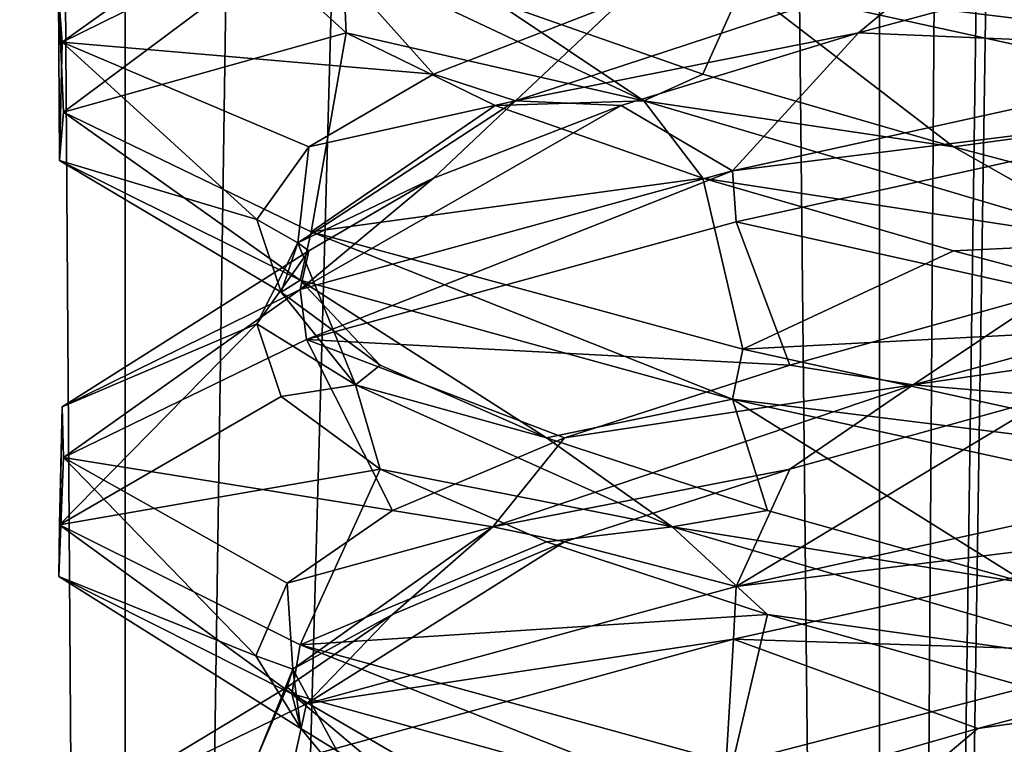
# Model space of a CAD drawing. Header units: millimetres. Extents: x -36.5 to 36.5, y -8.8 to 41.6.
# Tile 87 of 256: x -1.5 to -0.3, y 4.4 to 5.2. Entities that reach past the tile are written whole.
import ezdxf

# ---------------------------------------------------------------- set-up
doc = ezdxf.new("R2010")
doc.units = ezdxf.units.MM
doc.header["$LTSCALE"] = 65.185185
for name, color, linetype in [('14', 7, 'CONTINUOUS'), ('15', 7, 'CONTINUOUS'), ('16', 7, 'CONTINUOUS'), ('166', 7, 'CONTINUOUS'), ('175', 7, 'CONTINUOUS'), ('176', 7, 'CONTINUOUS'), ('177', 7, 'CONTINUOUS'), ('187', 7, 'CONTINUOUS'), ('188', 7, 'CONTINUOUS'), ('189', 7, 'CONTINUOUS'), ('199', 7, 'CONTINUOUS'), ('200', 7, 'CONTINUOUS'), ('201', 7, 'CONTINUOUS'), ('220', 7, 'CONTINUOUS'), ('221', 7, 'CONTINUOUS'), ('222', 7, 'CONTINUOUS'), ('26', 7, 'CONTINUOUS'), ('27', 7, 'CONTINUOUS'), ('28', 7, 'CONTINUOUS'), ('38', 7, 'CONTINUOUS'), ('39', 7, 'CONTINUOUS'), ('40', 7, 'CONTINUOUS'), ('5', 7, 'CONTINUOUS'), ('548', 7, 'CONTINUOUS'), ('553', 7, 'CONTINUOUS'), ('59', 7, 'CONTINUOUS'), ('60', 7, 'CONTINUOUS'), ('61', 7, 'CONTINUOUS')]:
    doc.layers.add(name, color=color, linetype=linetype)

msp = doc.modelspace()

# ---------------------------------------------------------------- linework, layer by layer
at = {"layer": '14', "color": 7, "linetype": 'Continuous'}
for points in [[(-0.5056, 5.2213, 12.1206), (0, 5.2, 12.5), (-0.1832, 5.3086, 12.2156), (-0.5056, 5.2213, 12.1206)], [(-0.7902, 5.134, 11.9417), (-0.6568, 5.0557, 12.3485), (-0.5056, 5.2213, 12.1206), (-0.7902, 5.134, 11.9417)], [(-0.6568, 5.0557, 12.3485), (0, 5.2, 12.5), (-0.5056, 5.2213, 12.1206), (-0.6568, 5.0557, 12.3485)], [(-1.1756, 4.9133, 11.9316), (-0.6568, 5.0557, 12.3485), (-0.7902, 5.134, 11.9417), (-1.1756, 4.9133, 11.9316)], [(-1.0158, 5.0467, 11.6925), (-1.1756, 4.9133, 11.9316), (-0.7902, 5.134, 11.9417), (-1.0158, 5.0467, 11.6925)], [(-1.1654, 4.9594, 11.3915), (-1.1756, 4.9133, 11.9316), (-1.0158, 5.0467, 11.6925), (-1.1654, 4.9594, 11.3915)], [(-1.4613, 4.7725, 11.3385), (-1.1756, 4.9133, 11.9316), (-1.1654, 4.9594, 11.3915), (-1.4613, 4.7725, 11.3385)], [(-1.2278, 4.8721, 11.0613), (-1.4613, 4.7725, 11.3385), (-1.1654, 4.9594, 11.3915), (-1.2278, 4.8721, 11.0613)], [(-1.4646, 4.6307, 10.6761), (-1.4613, 4.7725, 11.3385), (-1.2278, 4.8721, 11.0613), (-1.4646, 4.6307, 10.6761)], [(-1.1985, 4.7848, 10.7264), (-1.4646, 4.6307, 10.6761), (-1.2278, 4.8721, 11.0613), (-1.1985, 4.7848, 10.7264)], [(-1.0797, 4.6975, 10.4121), (-1.4646, 4.6307, 10.6761), (-1.1985, 4.7848, 10.7264), (-1.0797, 4.6975, 10.4121)], [(-1.1758, 4.4868, 10.0687), (-1.4646, 4.6307, 10.6761), (-1.0797, 4.6975, 10.4121), (-1.1758, 4.4868, 10.0687)], [(-0.8801, 4.6102, 10.1416), (-1.1758, 4.4868, 10.0687), (-1.0797, 4.6975, 10.4121), (-0.8801, 4.6102, 10.1416)], [(-0.6147, 4.5229, 9.9353), (-1.1758, 4.4868, 10.0687), (-0.8801, 4.6102, 10.1416), (-0.6147, 4.5229, 9.9353)], [(-0.6567, 4.3442, 9.6514), (-1.1758, 4.4868, 10.0687), (-0.6147, 4.5229, 9.9353), (-0.6567, 4.3442, 9.6514)], [(-0.3034, 4.4356, 9.8086), (-0.6567, 4.3442, 9.6514), (-0.6147, 4.5229, 9.9353), (-0.3034, 4.4356, 9.8086)], [(0, 4.2, 9.5), (-0.6567, 4.3442, 9.6514), (-0.3034, 4.4356, 9.8086), (0, 4.2, 9.5)]]:
    msp.add_3dface(points, dxfattribs=at)
at = {"layer": '15', "color": 7, "linetype": 'Continuous'}
for points in [[(-0.9172, 5.1397, 11.7633), (-0.5056, 5.2213, 12.1206), (-0.399, 5.3102, 12.1246), (-0.9172, 5.1397, 11.7633)], [(-0.9172, 5.1397, 11.7633), (-0.399, 5.3102, 12.1246), (-0.7902, 5.259, 11.9417), (-0.9172, 5.1397, 11.7633)], [(-0.5056, 5.2213, 12.1206), (-0.1832, 5.3086, 12.2156), (-0.399, 5.3102, 12.1246), (-0.5056, 5.2213, 12.1206)], [(-1.0158, 5.1717, 11.6925), (-0.9172, 5.1397, 11.7633), (-0.7902, 5.259, 11.9417), (-1.0158, 5.1717, 11.6925)], [(-0.7902, 5.134, 11.9417), (-0.5056, 5.2213, 12.1206), (-0.9172, 5.1397, 11.7633), (-0.7902, 5.134, 11.9417)], [(-1.1654, 5.0844, 11.3915), (-0.9172, 5.1397, 11.7633), (-1.0158, 5.1717, 11.6925), (-1.1654, 5.0844, 11.3915)], [(-1.1784, 4.9691, 11.1881), (-1.0158, 5.0467, 11.6925), (-0.9172, 5.1397, 11.7633), (-1.1784, 4.9691, 11.1881)], [(-1.1784, 4.9691, 11.1881), (-0.9172, 5.1397, 11.7633), (-1.1654, 5.0844, 11.3915), (-1.1784, 4.9691, 11.1881)], [(-1.0158, 5.0467, 11.6925), (-0.7902, 5.134, 11.9417), (-0.9172, 5.1397, 11.7633), (-1.0158, 5.0467, 11.6925)], [(-1.2278, 4.9971, 11.0613), (-1.1784, 4.9691, 11.1881), (-1.1654, 5.0844, 11.3915), (-1.2278, 4.9971, 11.0613)], [(-1.1654, 4.9594, 11.3915), (-1.0158, 5.0467, 11.6925), (-1.1784, 4.9691, 11.1881), (-1.1654, 4.9594, 11.3915)], [(-1.1985, 4.9098, 10.7264), (-1.1784, 4.9691, 11.1881), (-1.2278, 4.9971, 11.0613), (-1.1985, 4.9098, 10.7264)], [(-1.2278, 4.8721, 11.0613), (-1.1654, 4.9594, 11.3915), (-1.1784, 4.9691, 11.1881), (-1.2278, 4.8721, 11.0613)], [(-1.1093, 4.7986, 10.5602), (-1.2278, 4.8721, 11.0613), (-1.1784, 4.9691, 11.1881), (-1.1093, 4.7986, 10.5602)], [(-1.1093, 4.7986, 10.5602), (-1.1784, 4.9691, 11.1881), (-1.1985, 4.9098, 10.7264), (-1.1093, 4.7986, 10.5602)], [(-1.0797, 4.8225, 10.4121), (-1.1093, 4.7986, 10.5602), (-1.1985, 4.9098, 10.7264), (-1.0797, 4.8225, 10.4121)], [(-1.1985, 4.7848, 10.7264), (-1.2278, 4.8721, 11.0613), (-1.1093, 4.7986, 10.5602), (-1.1985, 4.7848, 10.7264)], [(-0.8801, 4.7352, 10.1416), (-1.1093, 4.7986, 10.5602), (-1.0797, 4.8225, 10.4121), (-0.8801, 4.7352, 10.1416)], [(-1.0797, 4.6975, 10.4121), (-1.1985, 4.7848, 10.7264), (-1.1093, 4.7986, 10.5602), (-1.0797, 4.6975, 10.4121)], [(-0.7293, 4.6281, 10.0555), (-1.0797, 4.6975, 10.4121), (-1.1093, 4.7986, 10.5602), (-0.7293, 4.6281, 10.0555)], [(-0.7293, 4.6281, 10.0555), (-1.1093, 4.7986, 10.5602), (-0.8801, 4.7352, 10.1416), (-0.7293, 4.6281, 10.0555)], [(-0.6147, 4.6479, 9.9353), (-0.7293, 4.6281, 10.0555), (-0.8801, 4.7352, 10.1416), (-0.6147, 4.6479, 9.9353)], [(-0.8801, 4.6102, 10.1416), (-1.0797, 4.6975, 10.4121), (-0.7293, 4.6281, 10.0555), (-0.8801, 4.6102, 10.1416)], [(-0.3034, 4.5606, 9.8086), (-0.7293, 4.6281, 10.0555), (-0.6147, 4.6479, 9.9353), (-0.3034, 4.5606, 9.8086)], [(-0.6147, 4.5229, 9.9353), (-0.8801, 4.6102, 10.1416), (-0.7293, 4.6281, 10.0555), (-0.6147, 4.5229, 9.9353)], [(-0.1449, 4.4575, 9.8156), (-0.6147, 4.5229, 9.9353), (-0.7293, 4.6281, 10.0555), (-0.1449, 4.4575, 9.8156)], [(-0.1449, 4.4575, 9.8156), (-0.7293, 4.6281, 10.0555), (-0.3034, 4.5606, 9.8086), (-0.1449, 4.4575, 9.8156)], [(-0.3034, 4.4356, 9.8086), (-0.6147, 4.5229, 9.9353), (-0.1449, 4.4575, 9.8156), (-0.3034, 4.4356, 9.8086)]]:
    msp.add_3dface(points, dxfattribs=at)
at = {"layer": '16', "color": 7, "linetype": 'Continuous'}
for points in [[(-1.1756, 5.3508, 11.9316), (-1.4613, 5.21, 11.3385), (-1.0158, 5.1717, 11.6925), (-1.1756, 5.3508, 11.9316)], [(-1.1756, 5.3508, 11.9316), (-1.0158, 5.1717, 11.6925), (-0.7902, 5.259, 11.9417), (-1.1756, 5.3508, 11.9316)], [(-1.4613, 5.21, 11.3385), (-1.4646, 5.0682, 10.6761), (-1.2278, 4.9971, 11.0613), (-1.4613, 5.21, 11.3385)], [(-1.4613, 5.21, 11.3385), (-1.2278, 4.9971, 11.0613), (-1.1654, 5.0844, 11.3915), (-1.4613, 5.21, 11.3385)], [(-1.4613, 5.21, 11.3385), (-1.1654, 5.0844, 11.3915), (-1.0158, 5.1717, 11.6925), (-1.4613, 5.21, 11.3385)], [(-1.4646, 5.0682, 10.6761), (-1.1758, 4.9243, 10.0687), (-1.1985, 4.9098, 10.7264), (-1.4646, 5.0682, 10.6761)], [(-1.4646, 5.0682, 10.6761), (-1.1985, 4.9098, 10.7264), (-1.2278, 4.9971, 11.0613), (-1.4646, 5.0682, 10.6761)], [(-1.1758, 4.9243, 10.0687), (-1.0797, 4.8225, 10.4121), (-1.1985, 4.9098, 10.7264), (-1.1758, 4.9243, 10.0687)], [(-1.1758, 4.9243, 10.0687), (-0.6567, 4.7817, 9.6514), (-0.8801, 4.7352, 10.1416), (-1.1758, 4.9243, 10.0687)], [(-1.1758, 4.9243, 10.0687), (-0.8801, 4.7352, 10.1416), (-1.0797, 4.8225, 10.4121), (-1.1758, 4.9243, 10.0687)], [(-0.6567, 4.7817, 9.6514), (-0.6147, 4.6479, 9.9353), (-0.8801, 4.7352, 10.1416), (-0.6567, 4.7817, 9.6514)], [(-0.6567, 4.7817, 9.6514), (0, 4.6375, 9.5), (-0.3034, 4.5606, 9.8086), (-0.6567, 4.7817, 9.6514)], [(-0.6567, 4.7817, 9.6514), (-0.3034, 4.5606, 9.8086), (-0.6147, 4.6479, 9.9353), (-0.6567, 4.7817, 9.6514)]]:
    msp.add_3dface(points, dxfattribs=at)
at = {"layer": '166', "color": 7, "linetype": 'Continuous'}
for points in [[(-1.4655, 5.2684, -10.6803), (-1.4613, 5.21, -10.6615), (-1.178, 5.4125, -10.0714), (-1.4655, 5.2684, -10.6803)], [(-1.4613, 5.21, -10.6615), (-1.1756, 5.3508, -10.0684), (-1.178, 5.4125, -10.0714), (-1.4613, 5.21, -10.6615)], [(0, 5.2, -12.5), (-0.6445, 5.2789, -12.3545), (-0.6513, 5.343, -12.3512), (0, 5.2, -12.5)], [(0, 5.1375, -12.5), (-0.6445, 5.2789, -12.3545), (0, 5.2, -12.5), (0, 5.1375, -12.5)], [(-1.4646, 5.0682, -11.3239), (-1.4613, 5.21, -10.6615), (-1.4655, 5.2684, -10.6803), (-1.4646, 5.0682, -11.3239)], [(-1.4596, 5.126, -11.3456), (-1.4646, 5.0682, -11.3239), (-1.4655, 5.2684, -10.6803), (-1.4596, 5.126, -11.3456)], [(0, 5.2, -9.5), (-0.6568, 5.0557, -9.6515), (0, 5.1375, -9.5), (0, 5.2, -9.5)], [(0, 5.1375, -9.5), (-0.6568, 5.0557, -9.6515), (-0.6525, 4.9943, -9.6493), (0, 5.1375, -9.5)], [(-1.1758, 4.9243, -11.9313), (-1.4646, 5.0682, -11.3239), (-1.4596, 5.126, -11.3456), (-1.1758, 4.9243, -11.9313)], [(-1.1624, 4.9822, -11.9481), (-1.1758, 4.9243, -11.9313), (-1.4596, 5.126, -11.3456), (-1.1624, 4.9822, -11.9481)], [(-0.6568, 5.0557, -9.6515), (-1.1756, 4.9133, -10.0684), (-1.1682, 4.8533, -10.0591), (-0.6568, 5.0557, -9.6515)], [(-0.6525, 4.9943, -9.6493), (-0.6568, 5.0557, -9.6515), (-1.1682, 4.8533, -10.0591), (-0.6525, 4.9943, -9.6493)], [(-0.6567, 4.7817, -12.3486), (-1.1758, 4.9243, -11.9313), (-1.1624, 4.9822, -11.9481), (-0.6567, 4.7817, -12.3486)], [(-0.6445, 4.8414, -12.3545), (-0.6567, 4.7817, -12.3486), (-1.1624, 4.9822, -11.9481), (-0.6445, 4.8414, -12.3545)], [(-1.1756, 4.9133, -10.0684), (-1.4613, 4.7725, -10.6615), (-1.4596, 4.7116, -10.6542), (-1.1756, 4.9133, -10.0684)], [(-1.1682, 4.8533, -10.0591), (-1.1756, 4.9133, -10.0684), (-1.4596, 4.7116, -10.6542), (-1.1682, 4.8533, -10.0591)], [(0, 4.7, -12.5), (-0.6567, 4.7817, -12.3486), (-0.6445, 4.8414, -12.3545), (0, 4.7, -12.5)], [(0, 4.6375, -12.5), (-0.6567, 4.7817, -12.3486), (0, 4.7, -12.5), (0, 4.6375, -12.5)], [(-1.4613, 4.7725, -10.6615), (-1.4646, 4.6307, -11.3239), (-1.4652, 4.5688, -11.3214), (-1.4613, 4.7725, -10.6615)], [(-1.4596, 4.7116, -10.6542), (-1.4613, 4.7725, -10.6615), (-1.4652, 4.5688, -11.3214), (-1.4596, 4.7116, -10.6542)], [(0, 4.6375, -9.5), (0, 4.7, -9.5), (-0.6525, 4.5568, -9.6493), (0, 4.6375, -9.5)], [(-0.6557, 4.4935, -9.6509), (0, 4.6375, -9.5), (-0.6525, 4.5568, -9.6493), (-0.6557, 4.4935, -9.6509)], [(-1.4652, 4.5688, -11.3214), (-1.4646, 4.6307, -11.3239), (-1.1855, 4.4276, -11.919), (-1.4652, 4.5688, -11.3214)], [(-1.4646, 4.6307, -11.3239), (-1.1758, 4.4868, -11.9313), (-1.1855, 4.4276, -11.919), (-1.4646, 4.6307, -11.3239)], [(-1.1682, 4.4158, -10.0591), (-0.6557, 4.4935, -9.6509), (-0.6525, 4.5568, -9.6493), (-1.1682, 4.4158, -10.0591)], [(-1.1828, 4.3484, -10.0775), (-0.6557, 4.4935, -9.6509), (-1.1682, 4.4158, -10.0591), (-1.1828, 4.3484, -10.0775)], [(-1.1855, 4.4276, -11.919), (-1.1758, 4.4868, -11.9313), (-0.6622, 4.283, -12.3459), (-1.1855, 4.4276, -11.919)], [(-1.1758, 4.4868, -11.9313), (-0.6567, 4.3442, -12.3486), (-0.6622, 4.283, -12.3459), (-1.1758, 4.4868, -11.9313)], [(-1.4596, 4.2741, -10.6542), (-1.1828, 4.3484, -10.0775), (-1.1682, 4.4158, -10.0591), (-1.4596, 4.2741, -10.6542)]]:
    msp.add_3dface(points, dxfattribs=at)
at = {"layer": '175', "color": 7, "linetype": 'Continuous'}
for points in [[(-0.5056, 5.2213, -9.8794), (0, 5.2, -9.5), (-0.1832, 5.3086, -9.7844), (-0.5056, 5.2213, -9.8794)], [(-0.7902, 5.134, -10.0583), (-0.6568, 5.0557, -9.6515), (-0.5056, 5.2213, -9.8794), (-0.7902, 5.134, -10.0583)], [(-0.6568, 5.0557, -9.6515), (0, 5.2, -9.5), (-0.5056, 5.2213, -9.8794), (-0.6568, 5.0557, -9.6515)], [(-1.1756, 4.9133, -10.0684), (-0.6568, 5.0557, -9.6515), (-0.7902, 5.134, -10.0583), (-1.1756, 4.9133, -10.0684)], [(-1.0158, 5.0467, -10.3075), (-1.1756, 4.9133, -10.0684), (-0.7902, 5.134, -10.0583), (-1.0158, 5.0467, -10.3075)], [(-1.1654, 4.9594, -10.6085), (-1.1756, 4.9133, -10.0684), (-1.0158, 5.0467, -10.3075), (-1.1654, 4.9594, -10.6085)], [(-1.4613, 4.7725, -10.6615), (-1.1756, 4.9133, -10.0684), (-1.1654, 4.9594, -10.6085), (-1.4613, 4.7725, -10.6615)], [(-1.2278, 4.8721, -10.9387), (-1.4613, 4.7725, -10.6615), (-1.1654, 4.9594, -10.6085), (-1.2278, 4.8721, -10.9387)], [(-1.4646, 4.6307, -11.3239), (-1.4613, 4.7725, -10.6615), (-1.2278, 4.8721, -10.9387), (-1.4646, 4.6307, -11.3239)], [(-1.1985, 4.7848, -11.2736), (-1.4646, 4.6307, -11.3239), (-1.2278, 4.8721, -10.9387), (-1.1985, 4.7848, -11.2736)], [(-1.0797, 4.6975, -11.5879), (-1.4646, 4.6307, -11.3239), (-1.1985, 4.7848, -11.2736), (-1.0797, 4.6975, -11.5879)], [(-1.1758, 4.4868, -11.9313), (-1.4646, 4.6307, -11.3239), (-1.0797, 4.6975, -11.5879), (-1.1758, 4.4868, -11.9313)], [(-0.8801, 4.6102, -11.8584), (-1.1758, 4.4868, -11.9313), (-1.0797, 4.6975, -11.5879), (-0.8801, 4.6102, -11.8584)], [(-0.6147, 4.5229, -12.0647), (-1.1758, 4.4868, -11.9313), (-0.8801, 4.6102, -11.8584), (-0.6147, 4.5229, -12.0647)], [(-0.6567, 4.3442, -12.3486), (-1.1758, 4.4868, -11.9313), (-0.6147, 4.5229, -12.0647), (-0.6567, 4.3442, -12.3486)], [(-0.3034, 4.4356, -12.1914), (-0.6567, 4.3442, -12.3486), (-0.6147, 4.5229, -12.0647), (-0.3034, 4.4356, -12.1914)], [(0, 4.2, -12.5), (-0.6567, 4.3442, -12.3486), (-0.3034, 4.4356, -12.1914), (0, 4.2, -12.5)]]:
    msp.add_3dface(points, dxfattribs=at)
at = {"layer": '176', "color": 7, "linetype": 'Continuous'}
for points in [[(-0.9172, 5.1397, -10.2367), (-0.5056, 5.2213, -9.8794), (-0.399, 5.3102, -9.8754), (-0.9172, 5.1397, -10.2367)], [(-0.9172, 5.1397, -10.2367), (-0.399, 5.3102, -9.8754), (-0.7902, 5.259, -10.0583), (-0.9172, 5.1397, -10.2367)], [(-0.5056, 5.2213, -9.8794), (-0.1832, 5.3086, -9.7844), (-0.399, 5.3102, -9.8754), (-0.5056, 5.2213, -9.8794)], [(-1.0158, 5.1717, -10.3075), (-0.9172, 5.1397, -10.2367), (-0.7902, 5.259, -10.0583), (-1.0158, 5.1717, -10.3075)], [(-0.7902, 5.134, -10.0583), (-0.5056, 5.2213, -9.8794), (-0.9172, 5.1397, -10.2367), (-0.7902, 5.134, -10.0583)], [(-1.1654, 5.0844, -10.6085), (-0.9172, 5.1397, -10.2367), (-1.0158, 5.1717, -10.3075), (-1.1654, 5.0844, -10.6085)], [(-1.1784, 4.9691, -10.8119), (-1.0158, 5.0467, -10.3075), (-0.9172, 5.1397, -10.2367), (-1.1784, 4.9691, -10.8119)], [(-1.1784, 4.9691, -10.8119), (-0.9172, 5.1397, -10.2367), (-1.1654, 5.0844, -10.6085), (-1.1784, 4.9691, -10.8119)], [(-1.0158, 5.0467, -10.3075), (-0.7902, 5.134, -10.0583), (-0.9172, 5.1397, -10.2367), (-1.0158, 5.0467, -10.3075)], [(-1.2278, 4.9971, -10.9387), (-1.1784, 4.9691, -10.8119), (-1.1654, 5.0844, -10.6085), (-1.2278, 4.9971, -10.9387)], [(-1.1654, 4.9594, -10.6085), (-1.0158, 5.0467, -10.3075), (-1.1784, 4.9691, -10.8119), (-1.1654, 4.9594, -10.6085)], [(-1.1985, 4.9098, -11.2736), (-1.1784, 4.9691, -10.8119), (-1.2278, 4.9971, -10.9387), (-1.1985, 4.9098, -11.2736)], [(-1.2278, 4.8721, -10.9387), (-1.1654, 4.9594, -10.6085), (-1.1784, 4.9691, -10.8119), (-1.2278, 4.8721, -10.9387)], [(-1.1093, 4.7986, -11.4398), (-1.2278, 4.8721, -10.9387), (-1.1784, 4.9691, -10.8119), (-1.1093, 4.7986, -11.4398)], [(-1.1093, 4.7986, -11.4398), (-1.1784, 4.9691, -10.8119), (-1.1985, 4.9098, -11.2736), (-1.1093, 4.7986, -11.4398)], [(-1.0797, 4.8225, -11.5879), (-1.1093, 4.7986, -11.4398), (-1.1985, 4.9098, -11.2736), (-1.0797, 4.8225, -11.5879)], [(-1.1985, 4.7848, -11.2736), (-1.2278, 4.8721, -10.9387), (-1.1093, 4.7986, -11.4398), (-1.1985, 4.7848, -11.2736)], [(-0.8801, 4.7352, -11.8584), (-1.1093, 4.7986, -11.4398), (-1.0797, 4.8225, -11.5879), (-0.8801, 4.7352, -11.8584)], [(-1.0797, 4.6975, -11.5879), (-1.1985, 4.7848, -11.2736), (-1.1093, 4.7986, -11.4398), (-1.0797, 4.6975, -11.5879)], [(-0.7293, 4.6281, -11.9445), (-1.0797, 4.6975, -11.5879), (-1.1093, 4.7986, -11.4398), (-0.7293, 4.6281, -11.9445)], [(-0.7293, 4.6281, -11.9445), (-1.1093, 4.7986, -11.4398), (-0.8801, 4.7352, -11.8584), (-0.7293, 4.6281, -11.9445)], [(-0.6147, 4.6479, -12.0647), (-0.7293, 4.6281, -11.9445), (-0.8801, 4.7352, -11.8584), (-0.6147, 4.6479, -12.0647)], [(-0.8801, 4.6102, -11.8584), (-1.0797, 4.6975, -11.5879), (-0.7293, 4.6281, -11.9445), (-0.8801, 4.6102, -11.8584)], [(-0.3034, 4.5606, -12.1914), (-0.7293, 4.6281, -11.9445), (-0.6147, 4.6479, -12.0647), (-0.3034, 4.5606, -12.1914)], [(-0.6147, 4.5229, -12.0647), (-0.8801, 4.6102, -11.8584), (-0.7293, 4.6281, -11.9445), (-0.6147, 4.5229, -12.0647)], [(-0.1449, 4.4575, -12.1844), (-0.6147, 4.5229, -12.0647), (-0.7293, 4.6281, -11.9445), (-0.1449, 4.4575, -12.1844)], [(-0.1449, 4.4575, -12.1844), (-0.7293, 4.6281, -11.9445), (-0.3034, 4.5606, -12.1914), (-0.1449, 4.4575, -12.1844)], [(-0.3034, 4.4356, -12.1914), (-0.6147, 4.5229, -12.0647), (-0.1449, 4.4575, -12.1844), (-0.3034, 4.4356, -12.1914)]]:
    msp.add_3dface(points, dxfattribs=at)
at = {"layer": '177', "color": 7, "linetype": 'Continuous'}
for points in [[(-1.1756, 5.3508, -10.0684), (-1.4613, 5.21, -10.6615), (-1.0158, 5.1717, -10.3075), (-1.1756, 5.3508, -10.0684)], [(-1.1756, 5.3508, -10.0684), (-1.0158, 5.1717, -10.3075), (-0.7902, 5.259, -10.0583), (-1.1756, 5.3508, -10.0684)], [(-1.4613, 5.21, -10.6615), (-1.4646, 5.0682, -11.3239), (-1.2278, 4.9971, -10.9387), (-1.4613, 5.21, -10.6615)], [(-1.4613, 5.21, -10.6615), (-1.2278, 4.9971, -10.9387), (-1.1654, 5.0844, -10.6085), (-1.4613, 5.21, -10.6615)], [(-1.4613, 5.21, -10.6615), (-1.1654, 5.0844, -10.6085), (-1.0158, 5.1717, -10.3075), (-1.4613, 5.21, -10.6615)], [(-1.4646, 5.0682, -11.3239), (-1.1758, 4.9243, -11.9313), (-1.1985, 4.9098, -11.2736), (-1.4646, 5.0682, -11.3239)], [(-1.4646, 5.0682, -11.3239), (-1.1985, 4.9098, -11.2736), (-1.2278, 4.9971, -10.9387), (-1.4646, 5.0682, -11.3239)], [(-1.1758, 4.9243, -11.9313), (-1.0797, 4.8225, -11.5879), (-1.1985, 4.9098, -11.2736), (-1.1758, 4.9243, -11.9313)], [(-1.1758, 4.9243, -11.9313), (-0.6567, 4.7817, -12.3486), (-0.8801, 4.7352, -11.8584), (-1.1758, 4.9243, -11.9313)], [(-1.1758, 4.9243, -11.9313), (-0.8801, 4.7352, -11.8584), (-1.0797, 4.8225, -11.5879), (-1.1758, 4.9243, -11.9313)], [(-0.6567, 4.7817, -12.3486), (-0.6147, 4.6479, -12.0647), (-0.8801, 4.7352, -11.8584), (-0.6567, 4.7817, -12.3486)], [(-0.6567, 4.7817, -12.3486), (0, 4.6375, -12.5), (-0.3034, 4.5606, -12.1914), (-0.6567, 4.7817, -12.3486)], [(-0.6567, 4.7817, -12.3486), (-0.3034, 4.5606, -12.1914), (-0.6147, 4.6479, -12.0647), (-0.6567, 4.7817, -12.3486)]]:
    msp.add_3dface(points, dxfattribs=at)
at = {"layer": '187', "color": 7, "linetype": 'Continuous'}
for points in [[(-1.4596, 5.126, -11.3456), (-1.4655, 5.2684, -10.6803), (-1.2156, 5.3086, -11.1832), (-1.4596, 5.126, -11.3456)], [(-1.1206, 5.2213, -11.5056), (-1.4596, 5.126, -11.3456), (-1.2156, 5.3086, -11.1832), (-1.1206, 5.2213, -11.5056)], [(-1.1624, 4.9822, -11.9481), (-1.4596, 5.126, -11.3456), (-1.1206, 5.2213, -11.5056), (-1.1624, 4.9822, -11.9481)], [(-0.9417, 5.134, -11.7902), (-1.1624, 4.9822, -11.9481), (-1.1206, 5.2213, -11.5056), (-0.9417, 5.134, -11.7902)], [(-0.6925, 5.0467, -12.0158), (-1.1624, 4.9822, -11.9481), (-0.9417, 5.134, -11.7902), (-0.6925, 5.0467, -12.0158)], [(-0.6445, 4.8414, -12.3545), (-1.1624, 4.9822, -11.9481), (-0.6925, 5.0467, -12.0158), (-0.6445, 4.8414, -12.3545)], [(-0.3915, 4.9594, -12.1654), (-0.6445, 4.8414, -12.3545), (-0.6925, 5.0467, -12.0158), (-0.3915, 4.9594, -12.1654)], [(-0.0613, 4.8721, -12.2278), (-0.6445, 4.8414, -12.3545), (-0.3915, 4.9594, -12.1654), (-0.0613, 4.8721, -12.2278)], [(0, 4.7, -12.5), (-0.6445, 4.8414, -12.3545), (-0.0613, 4.8721, -12.2278), (0, 4.7, -12.5)]]:
    msp.add_3dface(points, dxfattribs=at)
at = {"layer": '188', "color": 7, "linetype": 'Continuous'}
for points in [[(-1.1206, 5.2213, -11.5056), (-1.2156, 5.3086, -11.1832), (-1.1246, 5.3102, -11.399), (-1.1206, 5.2213, -11.5056)], [(-0.7633, 5.1397, -11.9172), (-1.1206, 5.2213, -11.5056), (-1.1246, 5.3102, -11.399), (-0.7633, 5.1397, -11.9172)], [(-0.7633, 5.1397, -11.9172), (-1.1246, 5.3102, -11.399), (-0.9417, 5.259, -11.7902), (-0.7633, 5.1397, -11.9172)], [(-0.6925, 5.1717, -12.0158), (-0.7633, 5.1397, -11.9172), (-0.9417, 5.259, -11.7902), (-0.6925, 5.1717, -12.0158)], [(-0.9417, 5.134, -11.7902), (-1.1206, 5.2213, -11.5056), (-0.7633, 5.1397, -11.9172), (-0.9417, 5.134, -11.7902)], [(-0.3915, 5.0844, -12.1654), (-0.7633, 5.1397, -11.9172), (-0.6925, 5.1717, -12.0158), (-0.3915, 5.0844, -12.1654)], [(-0.6925, 5.0467, -12.0158), (-0.9417, 5.134, -11.7902), (-0.7633, 5.1397, -11.9172), (-0.6925, 5.0467, -12.0158)], [(-0.1881, 4.9691, -12.1784), (-0.6925, 5.0467, -12.0158), (-0.7633, 5.1397, -11.9172), (-0.1881, 4.9691, -12.1784)], [(-0.1881, 4.9691, -12.1784), (-0.7633, 5.1397, -11.9172), (-0.3915, 5.0844, -12.1654), (-0.1881, 4.9691, -12.1784)], [(-0.0613, 4.9971, -12.2278), (-0.1881, 4.9691, -12.1784), (-0.3915, 5.0844, -12.1654), (-0.0613, 4.9971, -12.2278)], [(-0.3915, 4.9594, -12.1654), (-0.6925, 5.0467, -12.0158), (-0.1881, 4.9691, -12.1784), (-0.3915, 4.9594, -12.1654)], [(-0.0613, 4.8721, -12.2278), (-0.3915, 4.9594, -12.1654), (-0.1881, 4.9691, -12.1784), (-0.0613, 4.8721, -12.2278)]]:
    msp.add_3dface(points, dxfattribs=at)
at = {"layer": '189', "color": 7, "linetype": 'Continuous'}
for points in [[(-0.6445, 5.2789, -12.3545), (-0.6925, 5.1717, -12.0158), (-0.9417, 5.259, -11.7902), (-0.6445, 5.2789, -12.3545)], [(-0.6445, 5.2789, -12.3545), (-0.3915, 5.0844, -12.1654), (-0.6925, 5.1717, -12.0158), (-0.6445, 5.2789, -12.3545)], [(-0.6445, 5.2789, -12.3545), (0, 5.1375, -12.5), (-0.3915, 5.0844, -12.1654), (-0.6445, 5.2789, -12.3545)], [(0, 5.1375, -12.5), (-0.0613, 4.9971, -12.2278), (-0.3915, 5.0844, -12.1654), (0, 5.1375, -12.5)]]:
    msp.add_3dface(points, dxfattribs=at)
at = {"layer": '199', "color": 7, "linetype": 'Continuous'}
msp.add_3dface([(0, 5.2, -12.5), (-0.6513, 5.343, -12.3512), (-0.1529, 5.3959, -12.2198), (0, 5.2, -12.5)], dxfattribs=at)
at = {"layer": '200', "color": 7, "linetype": 'Continuous'}
for points in [[(-0.3624, 4.386, -9.8253), (0.1449, 4.4575, -9.8156), (-0.0306, 4.4733, -9.771), (-0.3624, 4.386, -9.8253)], [(-0.48, 4.287, -9.9075), (-0.0306, 4.3483, -9.771), (0.1449, 4.4575, -9.8156), (-0.48, 4.287, -9.9075)], [(-0.48, 4.287, -9.9075), (0.1449, 4.4575, -9.8156), (-0.3624, 4.386, -9.8253), (-0.48, 4.287, -9.9075)], [(-0.667, 4.2987, -9.9673), (-0.48, 4.287, -9.9075), (-0.3624, 4.386, -9.8253), (-0.667, 4.2987, -9.9673)]]:
    msp.add_3dface(points, dxfattribs=at)
at = {"layer": '201', "color": 7, "linetype": 'Continuous'}
for points in [[(0, 4.6375, -9.5), (-0.6557, 4.4935, -9.6509), (-0.0306, 4.4733, -9.771), (0, 4.6375, -9.5)], [(-0.6557, 4.4935, -9.6509), (-1.1828, 4.3484, -10.0775), (-0.667, 4.2987, -9.9673), (-0.6557, 4.4935, -9.6509)], [(-0.6557, 4.4935, -9.6509), (-0.667, 4.2987, -9.9673), (-0.3624, 4.386, -9.8253), (-0.6557, 4.4935, -9.6509)], [(-0.6557, 4.4935, -9.6509), (-0.3624, 4.386, -9.8253), (-0.0306, 4.4733, -9.771), (-0.6557, 4.4935, -9.6509)]]:
    msp.add_3dface(points, dxfattribs=at)
at = {"layer": '220', "color": 7, "linetype": 'Continuous'}
for points in [[(-0.6525, 4.5568, -9.6493), (0, 4.7, -9.5), (-0.2736, 4.7848, -9.8015), (-0.6525, 4.5568, -9.6493)], [(-0.5879, 4.6975, -9.9203), (-0.6525, 4.5568, -9.6493), (-0.2736, 4.7848, -9.8015), (-0.5879, 4.6975, -9.9203)], [(-0.8584, 4.6102, -10.1199), (-0.6525, 4.5568, -9.6493), (-0.5879, 4.6975, -9.9203), (-0.8584, 4.6102, -10.1199)], [(-1.1682, 4.4158, -10.0591), (-0.6525, 4.5568, -9.6493), (-0.8584, 4.6102, -10.1199), (-1.1682, 4.4158, -10.0591)], [(-1.0647, 4.5229, -10.3853), (-1.1682, 4.4158, -10.0591), (-0.8584, 4.6102, -10.1199), (-1.0647, 4.5229, -10.3853)], [(-1.1914, 4.4356, -10.6966), (-1.1682, 4.4158, -10.0591), (-1.0647, 4.5229, -10.3853), (-1.1914, 4.4356, -10.6966)], [(-1.4596, 4.2741, -10.6542), (-1.1682, 4.4158, -10.0591), (-1.1914, 4.4356, -10.6966), (-1.4596, 4.2741, -10.6542)], [(-1.229, 4.3483, -11.0306), (-1.4596, 4.2741, -10.6542), (-1.1914, 4.4356, -10.6966), (-1.229, 4.3483, -11.0306)]]:
    msp.add_3dface(points, dxfattribs=at)
at = {"layer": '221', "color": 7, "linetype": 'Continuous'}
for points in [[(-0.4398, 4.7986, -9.8907), (0.0613, 4.8721, -9.7722), (0.1881, 4.9691, -9.8216), (-0.4398, 4.7986, -9.8907)], [(-0.4398, 4.7986, -9.8907), (0.1881, 4.9691, -9.8216), (-0.2736, 4.9098, -9.8015), (-0.4398, 4.7986, -9.8907)], [(-0.5879, 4.8225, -9.9203), (-0.4398, 4.7986, -9.8907), (-0.2736, 4.9098, -9.8015), (-0.5879, 4.8225, -9.9203)], [(-0.2736, 4.7848, -9.8015), (0.0613, 4.8721, -9.7722), (-0.4398, 4.7986, -9.8907), (-0.2736, 4.7848, -9.8015)], [(-0.8584, 4.7352, -10.1199), (-0.4398, 4.7986, -9.8907), (-0.5879, 4.8225, -9.9203), (-0.8584, 4.7352, -10.1199)], [(-0.9445, 4.6281, -10.2707), (-0.5879, 4.6975, -9.9203), (-0.4398, 4.7986, -9.8907), (-0.9445, 4.6281, -10.2707)], [(-0.9445, 4.6281, -10.2707), (-0.4398, 4.7986, -9.8907), (-0.8584, 4.7352, -10.1199), (-0.9445, 4.6281, -10.2707)], [(-0.5879, 4.6975, -9.9203), (-0.2736, 4.7848, -9.8015), (-0.4398, 4.7986, -9.8907), (-0.5879, 4.6975, -9.9203)], [(-1.0647, 4.6479, -10.3853), (-0.9445, 4.6281, -10.2707), (-0.8584, 4.7352, -10.1199), (-1.0647, 4.6479, -10.3853)], [(-0.8584, 4.6102, -10.1199), (-0.5879, 4.6975, -9.9203), (-0.9445, 4.6281, -10.2707), (-0.8584, 4.6102, -10.1199)], [(-1.1914, 4.5606, -10.6966), (-0.9445, 4.6281, -10.2707), (-1.0647, 4.6479, -10.3853), (-1.1914, 4.5606, -10.6966)], [(-1.1844, 4.4575, -10.8551), (-0.9445, 4.6281, -10.2707), (-1.1914, 4.5606, -10.6966), (-1.1844, 4.4575, -10.8551)], [(-1.1844, 4.4575, -10.8551), (-1.0647, 4.5229, -10.3853), (-0.9445, 4.6281, -10.2707), (-1.1844, 4.4575, -10.8551)], [(-1.0647, 4.5229, -10.3853), (-0.8584, 4.6102, -10.1199), (-0.9445, 4.6281, -10.2707), (-1.0647, 4.5229, -10.3853)], [(-1.229, 4.4733, -11.0306), (-1.1844, 4.4575, -10.8551), (-1.1914, 4.5606, -10.6966), (-1.229, 4.4733, -11.0306)], [(-1.1914, 4.4356, -10.6966), (-1.0647, 4.5229, -10.3853), (-1.1844, 4.4575, -10.8551), (-1.1914, 4.4356, -10.6966)], [(-1.1747, 4.386, -11.3624), (-1.1844, 4.4575, -10.8551), (-1.229, 4.4733, -11.0306), (-1.1747, 4.386, -11.3624)], [(-1.229, 4.3483, -11.0306), (-1.1914, 4.4356, -10.6966), (-1.1844, 4.4575, -10.8551), (-1.229, 4.3483, -11.0306)], [(-1.0925, 4.287, -11.48), (-1.229, 4.3483, -11.0306), (-1.1844, 4.4575, -10.8551), (-1.0925, 4.287, -11.48)], [(-1.0925, 4.287, -11.48), (-1.1844, 4.4575, -10.8551), (-1.1747, 4.386, -11.3624), (-1.0925, 4.287, -11.48)], [(-1.0327, 4.2987, -11.667), (-1.0925, 4.287, -11.48), (-1.1747, 4.386, -11.3624), (-1.0327, 4.2987, -11.667)]]:
    msp.add_3dface(points, dxfattribs=at)
at = {"layer": '222', "color": 7, "linetype": 'Continuous'}
for points in [[(0, 5.1375, -9.5), (-0.6525, 4.9943, -9.6493), (-0.2736, 4.9098, -9.8015), (0, 5.1375, -9.5)], [(-0.6525, 4.9943, -9.6493), (-1.1682, 4.8533, -10.0591), (-0.5879, 4.8225, -9.9203), (-0.6525, 4.9943, -9.6493)], [(-0.6525, 4.9943, -9.6493), (-0.5879, 4.8225, -9.9203), (-0.2736, 4.9098, -9.8015), (-0.6525, 4.9943, -9.6493)], [(-1.1682, 4.8533, -10.0591), (-1.4596, 4.7116, -10.6542), (-1.0647, 4.6479, -10.3853), (-1.1682, 4.8533, -10.0591)], [(-1.1682, 4.8533, -10.0591), (-1.0647, 4.6479, -10.3853), (-0.8584, 4.7352, -10.1199), (-1.1682, 4.8533, -10.0591)], [(-1.1682, 4.8533, -10.0591), (-0.8584, 4.7352, -10.1199), (-0.5879, 4.8225, -9.9203), (-1.1682, 4.8533, -10.0591)], [(-1.4596, 4.7116, -10.6542), (-1.4652, 4.5688, -11.3214), (-1.229, 4.4733, -11.0306), (-1.4596, 4.7116, -10.6542)], [(-1.4596, 4.7116, -10.6542), (-1.229, 4.4733, -11.0306), (-1.1914, 4.5606, -10.6966), (-1.4596, 4.7116, -10.6542)], [(-1.4596, 4.7116, -10.6542), (-1.1914, 4.5606, -10.6966), (-1.0647, 4.6479, -10.3853), (-1.4596, 4.7116, -10.6542)], [(-1.4652, 4.5688, -11.3214), (-1.1855, 4.4276, -11.919), (-1.1747, 4.386, -11.3624), (-1.4652, 4.5688, -11.3214)], [(-1.4652, 4.5688, -11.3214), (-1.1747, 4.386, -11.3624), (-1.229, 4.4733, -11.0306), (-1.4652, 4.5688, -11.3214)], [(-1.1855, 4.4276, -11.919), (-0.6622, 4.283, -12.3459), (-0.8135, 4.2114, -11.9218), (-1.1855, 4.4276, -11.919)], [(-1.1855, 4.4276, -11.919), (-0.8135, 4.2114, -11.9218), (-1.0327, 4.2987, -11.667), (-1.1855, 4.4276, -11.919)], [(-1.1855, 4.4276, -11.919), (-1.0327, 4.2987, -11.667), (-1.1747, 4.386, -11.3624), (-1.1855, 4.4276, -11.919)]]:
    msp.add_3dface(points, dxfattribs=at)
at = {"layer": '26', "color": 7, "linetype": 'Continuous'}
for points in [[(-1.4596, 5.126, 10.6544), (-1.4655, 5.2684, 11.3197), (-1.2156, 5.3086, 10.8168), (-1.4596, 5.126, 10.6544)], [(-1.1206, 5.2213, 10.4944), (-1.4596, 5.126, 10.6544), (-1.2156, 5.3086, 10.8168), (-1.1206, 5.2213, 10.4944)], [(-1.1624, 4.9822, 10.0519), (-1.4596, 5.126, 10.6544), (-1.1206, 5.2213, 10.4944), (-1.1624, 4.9822, 10.0519)], [(-0.9417, 5.134, 10.2098), (-1.1624, 4.9822, 10.0519), (-1.1206, 5.2213, 10.4944), (-0.9417, 5.134, 10.2098)], [(-0.6925, 5.0467, 9.9842), (-1.1624, 4.9822, 10.0519), (-0.9417, 5.134, 10.2098), (-0.6925, 5.0467, 9.9842)], [(-0.6445, 4.8414, 9.6455), (-1.1624, 4.9822, 10.0519), (-0.6925, 5.0467, 9.9842), (-0.6445, 4.8414, 9.6455)], [(-0.3915, 4.9594, 9.8346), (-0.6445, 4.8414, 9.6455), (-0.6925, 5.0467, 9.9842), (-0.3915, 4.9594, 9.8346)], [(-0.0613, 4.8721, 9.7722), (-0.6445, 4.8414, 9.6455), (-0.3915, 4.9594, 9.8346), (-0.0613, 4.8721, 9.7722)], [(0, 4.7, 9.5), (-0.6445, 4.8414, 9.6455), (-0.0613, 4.8721, 9.7722), (0, 4.7, 9.5)]]:
    msp.add_3dface(points, dxfattribs=at)
at = {"layer": '27', "color": 7, "linetype": 'Continuous'}
for points in [[(-1.1206, 5.2213, 10.4944), (-1.2156, 5.3086, 10.8168), (-1.1246, 5.3102, 10.601), (-1.1206, 5.2213, 10.4944)], [(-0.7633, 5.1397, 10.0828), (-1.1206, 5.2213, 10.4944), (-1.1246, 5.3102, 10.601), (-0.7633, 5.1397, 10.0828)], [(-0.7633, 5.1397, 10.0828), (-1.1246, 5.3102, 10.601), (-0.9417, 5.259, 10.2098), (-0.7633, 5.1397, 10.0828)], [(-0.6925, 5.1717, 9.9842), (-0.7633, 5.1397, 10.0828), (-0.9417, 5.259, 10.2098), (-0.6925, 5.1717, 9.9842)], [(-0.9417, 5.134, 10.2098), (-1.1206, 5.2213, 10.4944), (-0.7633, 5.1397, 10.0828), (-0.9417, 5.134, 10.2098)], [(-0.3915, 5.0844, 9.8346), (-0.7633, 5.1397, 10.0828), (-0.6925, 5.1717, 9.9842), (-0.3915, 5.0844, 9.8346)], [(-0.6925, 5.0467, 9.9842), (-0.9417, 5.134, 10.2098), (-0.7633, 5.1397, 10.0828), (-0.6925, 5.0467, 9.9842)], [(-0.1881, 4.9691, 9.8216), (-0.6925, 5.0467, 9.9842), (-0.7633, 5.1397, 10.0828), (-0.1881, 4.9691, 9.8216)], [(-0.1881, 4.9691, 9.8216), (-0.7633, 5.1397, 10.0828), (-0.3915, 5.0844, 9.8346), (-0.1881, 4.9691, 9.8216)], [(-0.0613, 4.9971, 9.7722), (-0.1881, 4.9691, 9.8216), (-0.3915, 5.0844, 9.8346), (-0.0613, 4.9971, 9.7722)], [(-0.3915, 4.9594, 9.8346), (-0.6925, 5.0467, 9.9842), (-0.1881, 4.9691, 9.8216), (-0.3915, 4.9594, 9.8346)], [(-0.0613, 4.8721, 9.7722), (-0.3915, 4.9594, 9.8346), (-0.1881, 4.9691, 9.8216), (-0.0613, 4.8721, 9.7722)]]:
    msp.add_3dface(points, dxfattribs=at)
at = {"layer": '28', "color": 7, "linetype": 'Continuous'}
for points in [[(-0.6445, 5.2789, 9.6455), (-0.6925, 5.1717, 9.9842), (-0.9417, 5.259, 10.2098), (-0.6445, 5.2789, 9.6455)], [(-0.6445, 5.2789, 9.6455), (-0.3915, 5.0844, 9.8346), (-0.6925, 5.1717, 9.9842), (-0.6445, 5.2789, 9.6455)], [(-0.6445, 5.2789, 9.6455), (0, 5.1375, 9.5), (-0.3915, 5.0844, 9.8346), (-0.6445, 5.2789, 9.6455)], [(0, 5.1375, 9.5), (-0.0613, 4.9971, 9.7722), (-0.3915, 5.0844, 9.8346), (0, 5.1375, 9.5)]]:
    msp.add_3dface(points, dxfattribs=at)
at = {"layer": '38', "color": 7, "linetype": 'Continuous'}
msp.add_3dface([(0, 5.2, 9.5), (-0.6513, 5.343, 9.6488), (-0.1529, 5.3959, 9.7802), (0, 5.2, 9.5)], dxfattribs=at)
at = {"layer": '39', "color": 7, "linetype": 'Continuous'}
for points in [[(-0.3624, 4.386, 12.1747), (0.1449, 4.4575, 12.1844), (-0.0306, 4.4733, 12.229), (-0.3624, 4.386, 12.1747)], [(-0.48, 4.287, 12.0925), (-0.0306, 4.3483, 12.229), (0.1449, 4.4575, 12.1844), (-0.48, 4.287, 12.0925)], [(-0.48, 4.287, 12.0925), (0.1449, 4.4575, 12.1844), (-0.3624, 4.386, 12.1747), (-0.48, 4.287, 12.0925)], [(-0.667, 4.2987, 12.0327), (-0.48, 4.287, 12.0925), (-0.3624, 4.386, 12.1747), (-0.667, 4.2987, 12.0327)]]:
    msp.add_3dface(points, dxfattribs=at)
at = {"layer": '40', "color": 7, "linetype": 'Continuous'}
for points in [[(0, 4.6375, 12.5), (-0.6557, 4.4935, 12.3491), (-0.0306, 4.4733, 12.229), (0, 4.6375, 12.5)], [(-0.6557, 4.4935, 12.3491), (-1.1828, 4.3484, 11.9225), (-0.667, 4.2987, 12.0327), (-0.6557, 4.4935, 12.3491)], [(-0.6557, 4.4935, 12.3491), (-0.667, 4.2987, 12.0327), (-0.3624, 4.386, 12.1747), (-0.6557, 4.4935, 12.3491)], [(-0.6557, 4.4935, 12.3491), (-0.3624, 4.386, 12.1747), (-0.0306, 4.4733, 12.229), (-0.6557, 4.4935, 12.3491)]]:
    msp.add_3dface(points, dxfattribs=at)
at = {"layer": '5', "color": 7, "linetype": 'Continuous'}
for points in [[(-1.4655, 5.2684, 11.3197), (-1.4613, 5.21, 11.3385), (-1.178, 5.4125, 11.9286), (-1.4655, 5.2684, 11.3197)], [(-1.4613, 5.21, 11.3385), (-1.1756, 5.3508, 11.9316), (-1.178, 5.4125, 11.9286), (-1.4613, 5.21, 11.3385)], [(0, 5.2, 9.5), (-0.6445, 5.2789, 9.6455), (-0.6513, 5.343, 9.6488), (0, 5.2, 9.5)], [(0, 5.1375, 9.5), (-0.6445, 5.2789, 9.6455), (0, 5.2, 9.5), (0, 5.1375, 9.5)], [(-1.4646, 5.0682, 10.6761), (-1.4613, 5.21, 11.3385), (-1.4655, 5.2684, 11.3197), (-1.4646, 5.0682, 10.6761)], [(-1.4596, 5.126, 10.6544), (-1.4646, 5.0682, 10.6761), (-1.4655, 5.2684, 11.3197), (-1.4596, 5.126, 10.6544)], [(0, 5.2, 12.5), (-0.6568, 5.0557, 12.3485), (0, 5.1375, 12.5), (0, 5.2, 12.5)], [(0, 5.1375, 12.5), (-0.6568, 5.0557, 12.3485), (-0.6525, 4.9943, 12.3507), (0, 5.1375, 12.5)], [(-1.1758, 4.9243, 10.0687), (-1.4646, 5.0682, 10.6761), (-1.4596, 5.126, 10.6544), (-1.1758, 4.9243, 10.0687)], [(-1.1624, 4.9822, 10.0519), (-1.1758, 4.9243, 10.0687), (-1.4596, 5.126, 10.6544), (-1.1624, 4.9822, 10.0519)], [(-0.6568, 5.0557, 12.3485), (-1.1756, 4.9133, 11.9316), (-1.1682, 4.8533, 11.9409), (-0.6568, 5.0557, 12.3485)], [(-0.6525, 4.9943, 12.3507), (-0.6568, 5.0557, 12.3485), (-1.1682, 4.8533, 11.9409), (-0.6525, 4.9943, 12.3507)], [(-0.6567, 4.7817, 9.6514), (-1.1758, 4.9243, 10.0687), (-1.1624, 4.9822, 10.0519), (-0.6567, 4.7817, 9.6514)], [(-0.6445, 4.8414, 9.6455), (-0.6567, 4.7817, 9.6514), (-1.1624, 4.9822, 10.0519), (-0.6445, 4.8414, 9.6455)], [(-1.1756, 4.9133, 11.9316), (-1.4613, 4.7725, 11.3385), (-1.4596, 4.7116, 11.3458), (-1.1756, 4.9133, 11.9316)], [(-1.1682, 4.8533, 11.9409), (-1.1756, 4.9133, 11.9316), (-1.4596, 4.7116, 11.3458), (-1.1682, 4.8533, 11.9409)], [(0, 4.7, 9.5), (-0.6567, 4.7817, 9.6514), (-0.6445, 4.8414, 9.6455), (0, 4.7, 9.5)], [(0, 4.6375, 9.5), (-0.6567, 4.7817, 9.6514), (0, 4.7, 9.5), (0, 4.6375, 9.5)], [(-1.4613, 4.7725, 11.3385), (-1.4646, 4.6307, 10.6761), (-1.4652, 4.5688, 10.6786), (-1.4613, 4.7725, 11.3385)], [(-1.4596, 4.7116, 11.3458), (-1.4613, 4.7725, 11.3385), (-1.4652, 4.5688, 10.6786), (-1.4596, 4.7116, 11.3458)], [(0, 4.6375, 12.5), (0, 4.7, 12.5), (-0.6525, 4.5568, 12.3507), (0, 4.6375, 12.5)], [(-0.6557, 4.4935, 12.3491), (0, 4.6375, 12.5), (-0.6525, 4.5568, 12.3507), (-0.6557, 4.4935, 12.3491)], [(-1.4652, 4.5688, 10.6786), (-1.4646, 4.6307, 10.6761), (-1.1855, 4.4276, 10.081), (-1.4652, 4.5688, 10.6786)], [(-1.4646, 4.6307, 10.6761), (-1.1758, 4.4868, 10.0687), (-1.1855, 4.4276, 10.081), (-1.4646, 4.6307, 10.6761)], [(-1.1682, 4.4158, 11.9409), (-0.6557, 4.4935, 12.3491), (-0.6525, 4.5568, 12.3507), (-1.1682, 4.4158, 11.9409)], [(-1.1828, 4.3484, 11.9225), (-0.6557, 4.4935, 12.3491), (-1.1682, 4.4158, 11.9409), (-1.1828, 4.3484, 11.9225)], [(-1.1855, 4.4276, 10.081), (-1.1758, 4.4868, 10.0687), (-0.6622, 4.283, 9.6541), (-1.1855, 4.4276, 10.081)], [(-1.1758, 4.4868, 10.0687), (-0.6567, 4.3442, 9.6514), (-0.6622, 4.283, 9.6541), (-1.1758, 4.4868, 10.0687)], [(-1.4596, 4.2741, 11.3458), (-1.1828, 4.3484, 11.9225), (-1.1682, 4.4158, 11.9409), (-1.4596, 4.2741, 11.3458)]]:
    msp.add_3dface(points, dxfattribs=at)
at = {"layer": '548', "color": 7, "linetype": 'Continuous'}
for points in [[(-2.1494, 28.5934, 9.1284), (-2.1294, -3.5, 9.1059), (-1.3944, 28.5992, 8.5144), (-2.1494, 28.5934, 9.1284)], [(-2.1294, -3.5, 9.1059), (-1.3826, -3.5, 8.508), (-1.3944, 28.5992, 8.5144), (-2.1294, -3.5, 9.1059)], [(-1.3944, 28.5992, 8.5144), (-1.3826, -3.5, 8.508), (-0.4864, 28.6, 8.1918), (-1.3944, 28.5992, 8.5144)], [(-1.3826, -3.5, 8.508), (-0.4782, -3.5, 8.1905), (-0.4864, 28.6, 8.1918), (-1.3826, -3.5, 8.508)], [(-0.4864, 28.6, 8.1918), (-0.4782, -3.5, 8.1905), (-0.2451, 28.6, 8.1606), (-0.4864, 28.6, 8.1918)], [(-0.4782, -3.5, 8.1905), (0.4782, -3.5, 8.1905), (-0.2451, 28.6, 8.1606), (-0.4782, -3.5, 8.1905)]]:
    msp.add_3dface(points, dxfattribs=at)
at = {"layer": '553', "color": 7, "linetype": 'Continuous'}
for points in [[(-1.3965, -3.5, -8.5158), (-2.147, -3.5, -9.1257), (-1.6428, 32.1, -8.6712), (-1.3965, -3.5, -8.5158)], [(-0.8612, 32.1, -8.2834), (-1.3965, -3.5, -8.5158), (-1.6428, 32.1, -8.6712), (-0.8612, 32.1, -8.2834)], [(-0.4834, -3.5, -8.1914), (-1.3965, -3.5, -8.5158), (-0.8612, 32.1, -8.2834), (-0.4834, -3.5, -8.1914)], [(0, 32.1, -8.15), (-0.4834, -3.5, -8.1914), (-0.8612, 32.1, -8.2834), (0, 32.1, -8.15)], [(0, 28.9493, -8.15), (-0.4834, -3.5, -8.1914), (0, 32.1, -8.15), (0, 28.9493, -8.15)], [(0.4834, -3.5, -8.1914), (-0.4834, -3.5, -8.1914), (0, 28.9493, -8.15), (0.4834, -3.5, -8.1914)]]:
    msp.add_3dface(points, dxfattribs=at)
at = {"layer": '59', "color": 7, "linetype": 'Continuous'}
for points in [[(-0.6525, 4.5568, 12.3507), (0, 4.7, 12.5), (-0.2736, 4.7848, 12.1985), (-0.6525, 4.5568, 12.3507)], [(-0.5879, 4.6975, 12.0797), (-0.6525, 4.5568, 12.3507), (-0.2736, 4.7848, 12.1985), (-0.5879, 4.6975, 12.0797)], [(-0.8584, 4.6102, 11.8801), (-0.6525, 4.5568, 12.3507), (-0.5879, 4.6975, 12.0797), (-0.8584, 4.6102, 11.8801)], [(-1.1682, 4.4158, 11.9409), (-0.6525, 4.5568, 12.3507), (-0.8584, 4.6102, 11.8801), (-1.1682, 4.4158, 11.9409)], [(-1.0647, 4.5229, 11.6147), (-1.1682, 4.4158, 11.9409), (-0.8584, 4.6102, 11.8801), (-1.0647, 4.5229, 11.6147)], [(-1.1914, 4.4356, 11.3034), (-1.1682, 4.4158, 11.9409), (-1.0647, 4.5229, 11.6147), (-1.1914, 4.4356, 11.3034)], [(-1.4596, 4.2741, 11.3458), (-1.1682, 4.4158, 11.9409), (-1.1914, 4.4356, 11.3034), (-1.4596, 4.2741, 11.3458)], [(-1.229, 4.3483, 10.9694), (-1.4596, 4.2741, 11.3458), (-1.1914, 4.4356, 11.3034), (-1.229, 4.3483, 10.9694)]]:
    msp.add_3dface(points, dxfattribs=at)
at = {"layer": '60', "color": 7, "linetype": 'Continuous'}
for points in [[(-0.4398, 4.7986, 12.1093), (0.0613, 4.8721, 12.2278), (0.1881, 4.9691, 12.1784), (-0.4398, 4.7986, 12.1093)], [(-0.4398, 4.7986, 12.1093), (0.1881, 4.9691, 12.1784), (-0.2736, 4.9098, 12.1985), (-0.4398, 4.7986, 12.1093)], [(-0.5879, 4.8225, 12.0797), (-0.4398, 4.7986, 12.1093), (-0.2736, 4.9098, 12.1985), (-0.5879, 4.8225, 12.0797)], [(-0.2736, 4.7848, 12.1985), (0.0613, 4.8721, 12.2278), (-0.4398, 4.7986, 12.1093), (-0.2736, 4.7848, 12.1985)], [(-0.8584, 4.7352, 11.8801), (-0.4398, 4.7986, 12.1093), (-0.5879, 4.8225, 12.0797), (-0.8584, 4.7352, 11.8801)], [(-0.9445, 4.6281, 11.7293), (-0.5879, 4.6975, 12.0797), (-0.4398, 4.7986, 12.1093), (-0.9445, 4.6281, 11.7293)], [(-0.9445, 4.6281, 11.7293), (-0.4398, 4.7986, 12.1093), (-0.8584, 4.7352, 11.8801), (-0.9445, 4.6281, 11.7293)], [(-0.5879, 4.6975, 12.0797), (-0.2736, 4.7848, 12.1985), (-0.4398, 4.7986, 12.1093), (-0.5879, 4.6975, 12.0797)], [(-1.0647, 4.6479, 11.6147), (-0.9445, 4.6281, 11.7293), (-0.8584, 4.7352, 11.8801), (-1.0647, 4.6479, 11.6147)], [(-0.8584, 4.6102, 11.8801), (-0.5879, 4.6975, 12.0797), (-0.9445, 4.6281, 11.7293), (-0.8584, 4.6102, 11.8801)], [(-1.1914, 4.5606, 11.3034), (-0.9445, 4.6281, 11.7293), (-1.0647, 4.6479, 11.6147), (-1.1914, 4.5606, 11.3034)], [(-1.1844, 4.4575, 11.1449), (-0.9445, 4.6281, 11.7293), (-1.1914, 4.5606, 11.3034), (-1.1844, 4.4575, 11.1449)], [(-1.1844, 4.4575, 11.1449), (-1.0647, 4.5229, 11.6147), (-0.9445, 4.6281, 11.7293), (-1.1844, 4.4575, 11.1449)], [(-1.0647, 4.5229, 11.6147), (-0.8584, 4.6102, 11.8801), (-0.9445, 4.6281, 11.7293), (-1.0647, 4.5229, 11.6147)], [(-1.229, 4.4733, 10.9694), (-1.1844, 4.4575, 11.1449), (-1.1914, 4.5606, 11.3034), (-1.229, 4.4733, 10.9694)], [(-1.1914, 4.4356, 11.3034), (-1.0647, 4.5229, 11.6147), (-1.1844, 4.4575, 11.1449), (-1.1914, 4.4356, 11.3034)], [(-1.1747, 4.386, 10.6376), (-1.1844, 4.4575, 11.1449), (-1.229, 4.4733, 10.9694), (-1.1747, 4.386, 10.6376)], [(-1.229, 4.3483, 10.9694), (-1.1914, 4.4356, 11.3034), (-1.1844, 4.4575, 11.1449), (-1.229, 4.3483, 10.9694)], [(-1.0925, 4.287, 10.52), (-1.229, 4.3483, 10.9694), (-1.1844, 4.4575, 11.1449), (-1.0925, 4.287, 10.52)], [(-1.0925, 4.287, 10.52), (-1.1844, 4.4575, 11.1449), (-1.1747, 4.386, 10.6376), (-1.0925, 4.287, 10.52)], [(-1.0327, 4.2987, 10.333), (-1.0925, 4.287, 10.52), (-1.1747, 4.386, 10.6376), (-1.0327, 4.2987, 10.333)]]:
    msp.add_3dface(points, dxfattribs=at)
at = {"layer": '61', "color": 7, "linetype": 'Continuous'}
for points in [[(0, 5.1375, 12.5), (-0.6525, 4.9943, 12.3507), (-0.2736, 4.9098, 12.1985), (0, 5.1375, 12.5)], [(-0.6525, 4.9943, 12.3507), (-1.1682, 4.8533, 11.9409), (-0.5879, 4.8225, 12.0797), (-0.6525, 4.9943, 12.3507)], [(-0.6525, 4.9943, 12.3507), (-0.5879, 4.8225, 12.0797), (-0.2736, 4.9098, 12.1985), (-0.6525, 4.9943, 12.3507)], [(-1.1682, 4.8533, 11.9409), (-1.4596, 4.7116, 11.3458), (-1.0647, 4.6479, 11.6147), (-1.1682, 4.8533, 11.9409)], [(-1.1682, 4.8533, 11.9409), (-1.0647, 4.6479, 11.6147), (-0.8584, 4.7352, 11.8801), (-1.1682, 4.8533, 11.9409)], [(-1.1682, 4.8533, 11.9409), (-0.8584, 4.7352, 11.8801), (-0.5879, 4.8225, 12.0797), (-1.1682, 4.8533, 11.9409)], [(-1.4596, 4.7116, 11.3458), (-1.4652, 4.5688, 10.6786), (-1.229, 4.4733, 10.9694), (-1.4596, 4.7116, 11.3458)], [(-1.4596, 4.7116, 11.3458), (-1.229, 4.4733, 10.9694), (-1.1914, 4.5606, 11.3034), (-1.4596, 4.7116, 11.3458)], [(-1.4596, 4.7116, 11.3458), (-1.1914, 4.5606, 11.3034), (-1.0647, 4.6479, 11.6147), (-1.4596, 4.7116, 11.3458)], [(-1.4652, 4.5688, 10.6786), (-1.1855, 4.4276, 10.081), (-1.1747, 4.386, 10.6376), (-1.4652, 4.5688, 10.6786)], [(-1.4652, 4.5688, 10.6786), (-1.1747, 4.386, 10.6376), (-1.229, 4.4733, 10.9694), (-1.4652, 4.5688, 10.6786)], [(-1.1855, 4.4276, 10.081), (-0.6622, 4.283, 9.6541), (-0.8135, 4.2114, 10.0782), (-1.1855, 4.4276, 10.081)], [(-1.1855, 4.4276, 10.081), (-0.8135, 4.2114, 10.0782), (-1.0327, 4.2987, 10.333), (-1.1855, 4.4276, 10.081)], [(-1.1855, 4.4276, 10.081), (-1.0327, 4.2987, 10.333), (-1.1747, 4.386, 10.6376), (-1.1855, 4.4276, 10.081)]]:
    msp.add_3dface(points, dxfattribs=at)

doc.saveas('drawing.dxf')
